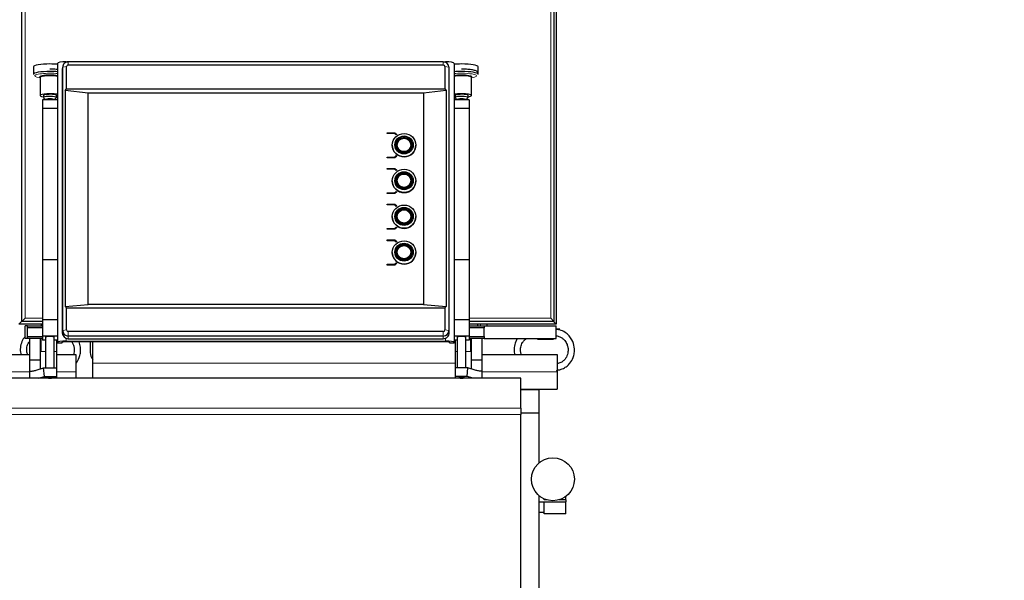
# Model space of a CAD drawing. Header units: inches. Extents: x 0 to 20790, y -12 to 14700.
# Tile 85 of 142: x 7020 to 7937, y 11645 to 12167. Entities that reach past the tile are written whole.
import ezdxf

# ---------------------------------------------------------------- set-up
doc = ezdxf.new("R2010")
doc.units = ezdxf.units.IN
doc.layers.add('1', color=7, linetype='Continuous', true_color=0xffffff)
doc.layers.add('254', color=7, linetype='Continuous', true_color=0xffffff)
doc.styles.add('latin_extended', font='simplex.shx')
doc.dimstyles.get("Standard").update_dxf_attribs({"dimtxt": 0.18, "dimasz": 0.18, "dimexe": 0.18, "dimexo": 0.0625, "dimgap": 0.09, "dimtad": 0, "dimtih": 1, "dimtoh": 1, "dimdec": 4, "dimzin": 0, "dimdsep": 46, "dimtxsty": 'Standard', "dimcen": 0.09, "dimadec": 0, "dimazin": 0, "dimtfac": 1, "dimtdec": 4, "dimtofl": 0, "dimtmove": 0, "dimatfit": 3, "dimfxl": 1, "dimtolj": 1, "dimtzin": 0, "dimarcsym": 0})

# ---------------------------------------------------------------- blocks, each defined once
blk = doc.blocks.new('_U1')
at = {"layer": '254', "color": 3, "linetype": 'Continuous', "lineweight": 13, "transparency": 16777216}
for p, q in [((1623.11, 11808.12), (1623.11, 8470.57)), ((7936.62, 10103.99), (7936.62, 8470.57)), ((7814.12, 8505.57), (1745.61, 8505.57))]:
    blk.add_line(p, q, dxfattribs=at)
at = {"layer": '254', "color": 3, "transparency": 16777216}
for points in [[(1745.61, 8525.98), (1745.61, 8485.15), (1623.11, 8505.57)], [(7814.12, 8485.15), (7814.12, 8525.98), (7936.62, 8505.57)]]:
    blk.add_solid(points, dxfattribs=at)
at = {"layer": 'Defpoints', "color": 0, "transparency": 16777216}
for p in [(1623.11, 11843.12), (7936.62, 10138.99), (1623.11, 8505.57)]:
    blk.add_point(p, dxfattribs=at)
at = {"layer": '254', "color": 2, "lineweight": 13, "transparency": 16777216, "insert": (4572.78, 8689.32), "char_height": 122.5, "attachment_point": 1, "style": 'latin_extended'}
blk.add_mtext('\\A1;6314', dxfattribs=at)

msp = doc.modelspace()

# ---------------------------------------------------------------- linework, layer by layer
at = {"layer": '1', "color": 110, "linetype": 'Continuous', "lineweight": 13}
for p, q in [((7022.419, 12680.391), (7022.419, 11885.991)), ((7025.619, 12677.691), (7025.619, 11888.691)), ((7514.619, 11888.691), (7514.619, 12677.691)), ((7060.486, 12122.289), (7060.077, 12120.257)), ((7064.108, 12122.896), (7060.486, 12122.289)), ((7063.619, 12127.33), (7063.619, 12126.944)), ((7065.619, 12124.384), (7065.619, 12127.344)), ((7414.619, 12124.384), (7414.619, 12127.344)), ((7416.13, 12122.896), (7419.753, 12122.289)), ((7416.619, 12127.33), (7416.619, 12126.944)), ((7419.753, 12122.289), (7420.161, 12120.257)), ((7022.419, 11885.991), (7022.62, 11885.991)), ((7025.619, 11888.691), (7041.626, 11888.691)), ((7438.618, 11888.691), (7514.619, 11888.691)), ((7449.119, 11881.693), (7449.119, 11883.194)), ((7060.486, 11877.072), (7060.077, 11875.04)), ((7064.108, 11877.679), (7060.486, 11877.072)), ((7065.619, 11876.191), (7065.619, 11872.017)), ((7414.619, 11876.191), (7414.619, 11872.017)), ((7416.13, 11877.679), (7419.753, 11877.072)), ((7419.753, 11877.072), (7420.161, 11875.04)), ((7040.419, 11869.691), (7040.419, 11857.691)), ((7063.619, 11869.953), (7063.619, 11867.341)), ((7065.619, 11872.017), (7065.619, 11869.582)), ((7414.619, 11872.017), (7414.619, 11869.582)), ((7416.619, 11869.953), (7416.619, 11867.341)), ((7439.819, 11869.691), (7439.819, 11857.691)), ((7039.619, 11857.691), (7040.419, 11857.691)), ((7040.419, 11857.691), (7044.619, 11857.691)), ((7052.619, 11857.691), (7054.619, 11857.691)), ((7427.619, 11857.691), (7425.619, 11857.691)), ((7439.819, 11857.691), (7435.619, 11857.691)), ((7439.819, 11857.691), (7440.619, 11857.691)), ((7039.619, 11850.022), (7029.619, 11850.022)), ((7039.619, 11849.456), (7029.619, 11849.456)), ((7088.619, 11846.691), (7425.615, 11846.691)), ((7440.619, 11850.022), (7450.619, 11850.022)), ((7440.619, 11849.456), (7450.619, 11849.456)), ((7012.619, 11838.691), (7029.62, 11838.691)), ((7054.619, 11838.691), (7072.619, 11838.691)), ((7450.62, 11838.691), (7520.619, 11838.691)), ((7486.619, 11804.72), (6996.619, 11804.72)), ((7486.619, 11799.064), (6996.619, 11799.064))]:
    msp.add_line(p, q, dxfattribs=at)
at = {"layer": '1', "color": 2, "linetype": 'Continuous', "lineweight": 25}
for p, q in [((7022.619, 11885.691), (7022.619, 12680.691)), ((7517.619, 12680.691), (7517.619, 11885.691)), ((7519.619, 12683.191), (7519.619, 11883.191)), ((7033.193, 12122.675), (7033.193, 12115.719)), ((7055.619, 12125.941), (7055.619, 11865.952)), ((7060.588, 12123.29), (7060.187, 12121.338)), ((7060.486, 11877.072), (7060.486, 12122.289)), ((7063.619, 12127.33), (7065.241, 12127.33)), ((7064.108, 12102.289), (7064.108, 12122.896)), ((7414.619, 12127.344), (7065.619, 12127.344)), ((7414.619, 12124.384), (7065.619, 12124.384)), ((7414.998, 12127.33), (7416.619, 12127.33)), ((7416.13, 12122.896), (7416.13, 12102.289)), ((7420.051, 12121.338), (7419.651, 12123.29)), ((7419.753, 12122.289), (7419.753, 11877.072)), ((7424.619, 12125.941), (7424.619, 11865.952)), ((7447.046, 12115.719), (7447.046, 12122.675)), ((7039.105, 12112.558), (7039.369, 12112.515)), ((7039.369, 12112.826), (7039.369, 12096.085)), ((7060.077, 12120.257), (7060.077, 11875.04)), ((7420.161, 11875.04), (7420.161, 12120.257)), ((7440.869, 12096.085), (7440.869, 12112.826)), ((7440.869, 12112.515), (7441.134, 12112.558)), ((7447.019, 12115.561), (7447.046, 12115.719)), ((7042.619, 12096.085), (7042.619, 12094.115)), ((7042.713, 12093.932), (7044.619, 12092.084)), ((7052.619, 12092.084), (7054.525, 12093.932)), ((7054.525, 12093.931), (7054.619, 12094.115)), ((7054.619, 12094.115), (7054.619, 12096.085)), ((7062.838, 12100.637), (7064.108, 12102.289)), ((7084.119, 12098.248), (7062.838, 12100.637)), ((7062.838, 12100.637), (7062.838, 11899.513)), ((7064.108, 12102.289), (7416.13, 12102.289)), ((7396.119, 12098.248), (7084.119, 12098.248)), ((7084.119, 11901.286), (7084.119, 12098.248)), ((7417.401, 12100.637), (7396.119, 12098.248)), ((7396.119, 12098.248), (7396.119, 11901.286)), ((7416.13, 12102.289), (7417.401, 12100.637)), ((7417.401, 12100.637), (7417.401, 11899.513)), ((7425.619, 12096.085), (7425.619, 12094.115)), ((7425.713, 12093.932), (7427.619, 12092.084)), ((7435.619, 12092.084), (7437.525, 12093.932)), ((7437.525, 12093.931), (7437.619, 12094.115)), ((7437.619, 12094.115), (7437.619, 12096.085)), ((7041.619, 12091.939), (7041.619, 12083.828)), ((7055.619, 12091.939), (7041.619, 12091.939)), ((7044.619, 12092.146), (7044.619, 12091.939)), ((7052.619, 12091.939), (7052.619, 12092.146)), ((7438.619, 12091.939), (7424.619, 12091.939)), ((7427.619, 12092.146), (7427.619, 12091.939)), ((7435.619, 12091.939), (7435.619, 12092.146)), ((7438.619, 12091.939), (7438.619, 12083.828)), ((7041.619, 12083.828), (7041.619, 11943)), ((7055.619, 12083.828), (7041.619, 12083.828)), ((7438.619, 12083.828), (7424.619, 12083.828)), ((7438.619, 12083.828), (7438.619, 11943)), ((7362.281, 12061.378), (7369.619, 12061.378)), ((7362.281, 12060.688), (7362.281, 12061.378)), ((7362.281, 12060.671), (7362.281, 12060.688)), ((7369.329, 12060.688), (7362.281, 12060.688)), ((7369.329, 12060.671), (7362.281, 12060.671)), ((7369.329, 12060.671), (7369.329, 12060.688)), ((7370.687, 12059.351), (7369.329, 12060.688)), ((7370.687, 12059.333), (7369.329, 12060.671)), ((7369.619, 12061.378), (7371.267, 12059.755)), ((7371.267, 12059.755), (7370.687, 12059.351)), ((7371.267, 12059.737), (7370.687, 12059.333)), ((7370.687, 12059.333), (7370.687, 12059.351)), ((7371.267, 12059.737), (7371.267, 12059.755)), ((7367.119, 12049.746), (7367.119, 12049.677)), ((7370.319, 12049.946), (7370.319, 12049.677)), ((7371.519, 12049.911), (7371.519, 12049.677)), ((7384.719, 12049.677), (7384.719, 12049.911)), ((7385.919, 12049.677), (7385.919, 12049.946)), ((7389.119, 12049.677), (7389.119, 12049.746)), ((7362.281, 12038.011), (7362.281, 12038.7)), ((7362.281, 12038.7), (7369.329, 12038.7)), ((7369.329, 12038.7), (7370.687, 12040.038)), ((7371.267, 12039.634), (7369.619, 12038.011)), ((7371.267, 12039.617), (7369.619, 12037.994)), ((7370.687, 12040.038), (7371.267, 12039.634)), ((7371.267, 12039.617), (7371.267, 12039.634)), ((7362.281, 12037.994), (7362.281, 12038.011)), ((7369.619, 12038.011), (7362.281, 12038.011)), ((7369.619, 12037.994), (7362.281, 12037.994)), ((7369.619, 12037.994), (7369.619, 12038.011)), ((7362.281, 12028.101), (7369.619, 12028.101)), ((7362.281, 12027.412), (7362.281, 12028.101)), ((7362.281, 12027.394), (7362.281, 12027.412)), ((7369.329, 12027.412), (7362.281, 12027.412)), ((7369.329, 12027.394), (7362.281, 12027.394)), ((7370.687, 12026.074), (7369.329, 12027.412)), ((7369.329, 12027.394), (7369.329, 12027.412)), ((7370.687, 12026.057), (7369.329, 12027.394)), ((7369.619, 12028.101), (7371.267, 12026.478)), ((7371.267, 12026.478), (7370.687, 12026.074)), ((7371.267, 12026.461), (7370.687, 12026.057)), ((7370.687, 12026.057), (7370.687, 12026.074)), ((7371.267, 12026.461), (7371.267, 12026.478)), ((7367.119, 12016.47), (7367.119, 12016.4)), ((7370.319, 12016.669), (7370.319, 12016.4)), ((7371.519, 12016.635), (7371.519, 12016.4)), ((7384.719, 12016.4), (7384.719, 12016.635)), ((7385.919, 12016.4), (7385.919, 12016.669)), ((7389.119, 12016.4), (7389.119, 12016.47)), ((7362.281, 12004.734), (7362.281, 12005.424)), ((7362.281, 12005.424), (7369.329, 12005.424)), ((7362.281, 12004.717), (7362.281, 12004.734)), ((7369.619, 12004.734), (7362.281, 12004.734)), ((7369.619, 12004.717), (7362.281, 12004.717)), ((7369.329, 12005.424), (7370.687, 12006.761)), ((7371.267, 12006.357), (7369.619, 12004.734)), ((7371.267, 12006.34), (7369.619, 12004.717)), ((7369.619, 12004.717), (7369.619, 12004.734)), ((7370.687, 12006.761), (7371.267, 12006.357)), ((7371.267, 12006.34), (7371.267, 12006.357)), ((7362.281, 11994.824), (7369.619, 11994.824)), ((7362.281, 11994.135), (7362.281, 11994.824)), ((7362.281, 11994.118), (7362.281, 11994.135)), ((7369.329, 11994.135), (7362.281, 11994.135)), ((7369.329, 11994.118), (7362.281, 11994.118)), ((7370.687, 11992.797), (7369.329, 11994.135)), ((7369.329, 11994.118), (7369.329, 11994.135)), ((7370.687, 11992.78), (7369.329, 11994.118)), ((7369.619, 11994.824), (7371.267, 11993.202)), ((7371.267, 11993.202), (7370.687, 11992.797)), ((7371.267, 11993.184), (7370.687, 11992.78)), ((7370.687, 11992.78), (7370.687, 11992.797)), ((7371.267, 11993.184), (7371.267, 11993.202)), ((7370.319, 11983.393), (7370.319, 11983.124)), ((7371.519, 11983.358), (7371.519, 11983.124)), ((7384.719, 11983.124), (7384.719, 11983.358)), ((7385.919, 11983.124), (7385.919, 11983.393)), ((7367.119, 11983.193), (7367.119, 11983.124)), ((7389.119, 11983.124), (7389.119, 11983.193)), ((7362.281, 11972.147), (7369.329, 11972.147)), ((7362.281, 11971.458), (7362.281, 11972.147)), ((7369.619, 11971.458), (7362.281, 11971.458)), ((7362.281, 11971.44), (7362.281, 11971.458)), ((7369.619, 11971.44), (7362.281, 11971.44)), ((7369.329, 11972.147), (7370.687, 11973.485)), ((7371.267, 11973.081), (7369.619, 11971.458)), ((7371.267, 11973.063), (7369.619, 11971.44)), ((7369.619, 11971.44), (7369.619, 11971.458)), ((7370.687, 11973.485), (7371.267, 11973.081)), ((7371.267, 11973.063), (7371.267, 11973.081)), ((7362.281, 11961.548), (7369.619, 11961.548)), ((7362.281, 11960.858), (7362.281, 11961.548)), ((7362.281, 11960.841), (7362.281, 11960.858)), ((7369.329, 11960.858), (7362.281, 11960.858)), ((7369.329, 11960.841), (7362.281, 11960.841)), ((7369.329, 11960.841), (7369.329, 11960.858)), ((7370.687, 11959.521), (7369.329, 11960.858)), ((7370.687, 11959.503), (7369.329, 11960.841)), ((7369.619, 11961.548), (7371.267, 11959.925)), ((7371.267, 11959.925), (7370.687, 11959.521)), ((7371.267, 11959.907), (7370.687, 11959.503)), ((7370.687, 11959.503), (7370.687, 11959.521)), ((7371.267, 11959.907), (7371.267, 11959.925)), ((7367.119, 11949.916), (7367.119, 11949.847)), ((7370.319, 11950.116), (7370.319, 11949.847)), ((7371.519, 11950.081), (7371.519, 11949.847)), ((7384.719, 11949.847), (7384.719, 11950.081)), ((7385.919, 11949.847), (7385.919, 11950.116)), ((7389.119, 11949.847), (7389.119, 11949.916)), ((7041.619, 11943), (7041.619, 11887.11)), ((7055.619, 11943), (7041.619, 11943)), ((7362.281, 11938.181), (7362.281, 11938.871)), ((7362.281, 11938.871), (7369.329, 11938.871)), ((7362.281, 11938.164), (7362.281, 11938.181)), ((7369.619, 11938.181), (7362.281, 11938.181)), ((7369.619, 11938.164), (7362.281, 11938.164)), ((7369.329, 11938.871), (7370.687, 11940.208)), ((7371.267, 11939.804), (7369.619, 11938.181)), ((7371.267, 11939.787), (7369.619, 11938.164)), ((7369.619, 11938.164), (7369.619, 11938.181)), ((7370.687, 11940.208), (7371.267, 11939.804)), ((7371.267, 11939.787), (7371.267, 11939.804)), ((7438.619, 11943), (7424.619, 11943)), ((7438.619, 11943), (7438.619, 11887.11)), ((7062.838, 11899.513), (7084.119, 11901.286)), ((7396.119, 11901.286), (7084.119, 11901.286)), ((7396.119, 11901.286), (7417.401, 11899.513)), ((7064.108, 11898.286), (7062.838, 11899.513)), ((7064.108, 11898.286), (7416.13, 11898.286)), ((7064.108, 11877.679), (7064.108, 11898.286)), ((7417.401, 11899.513), (7416.13, 11898.286)), ((7416.13, 11898.286), (7416.13, 11877.679)), ((7022.419, 11885.991), (7019.619, 11883.191)), ((7041.619, 11883.191), (7019.619, 11883.191)), ((7025.619, 11888.691), (7022.619, 11885.691)), ((7041.623, 11885.691), (7022.619, 11885.691)), ((7040.619, 11881.691), (7040.619, 11883.188)), ((7041.619, 11887.11), (7041.619, 11871.923)), ((7055.619, 11887.11), (7041.619, 11887.11)), ((7438.619, 11887.11), (7424.619, 11887.11)), ((7519.619, 11883.191), (7438.611, 11883.191)), ((7517.619, 11885.691), (7438.613, 11885.691)), ((7438.619, 11887.11), (7438.619, 11871.923)), ((7446.619, 11881.69), (7446.619, 11883.19)), ((7455.119, 11883.194), (7455.119, 11881.693)), ((7514.619, 11888.691), (7517.619, 11885.691)), ((7519.619, 11883.191), (7516.819, 11885.991)), ((7027.619, 11881.691), (7025.619, 11881.691)), ((7025.619, 11869.691), (7025.619, 11881.691)), ((7027.619, 11881.691), (7041.619, 11881.691)), ((7027.619, 11879.691), (7027.619, 11881.691)), ((7027.619, 11871.691), (7027.619, 11879.691)), ((7041.619, 11879.691), (7027.619, 11879.691)), ((7414.619, 11876.191), (7065.619, 11876.191)), ((7438.619, 11881.691), (7452.619, 11881.691)), ((7452.619, 11879.691), (7438.619, 11879.691)), ((7452.619, 11881.691), (7519.619, 11881.691)), ((7452.619, 11881.691), (7452.619, 11879.691)), ((7452.619, 11871.691), (7452.619, 11879.691)), ((7519.619, 11869.691), (7519.619, 11881.691)), ((7523.119, 11878.441), (7519.619, 11878.441)), ((7027.619, 11869.691), (7025.619, 11869.691)), ((7027.619, 11869.691), (7027.619, 11871.691)), ((7027.619, 11871.691), (7041.619, 11871.691)), ((7041.619, 11869.691), (7027.619, 11869.691)), ((7029.619, 11869.691), (7029.619, 11850.022)), ((7039.619, 11869.691), (7039.619, 11850.022)), ((7041.619, 11871.923), (7041.619, 11868.102)), ((7055.619, 11871.923), (7041.619, 11871.923)), ((7044.619, 11868.102), (7041.619, 11868.102)), ((7044.619, 11870.881), (7044.619, 11842.328)), ((7052.619, 11842.328), (7052.619, 11870.881)), ((7055.619, 11868.102), (7052.619, 11868.102)), ((7054.619, 11868.102), (7054.619, 11857.691)), ((7055.619, 11865.257), (7055.619, 11865.952)), ((7059.619, 11865.257), (7055.619, 11865.257)), ((7059.619, 11865.952), (7059.619, 11865.257)), ((7063.619, 11867.341), (7416.619, 11867.341)), ((7416.619, 11866.647), (7063.619, 11866.647)), ((7414.619, 11872.017), (7065.619, 11872.017)), ((7065.619, 11869.582), (7414.619, 11869.582)), ((7086.119, 11866.647), (7086.119, 11856.691)), ((7088.619, 11846.691), (7088.619, 11866.647)), ((7420.619, 11865.257), (7420.619, 11865.952)), ((7424.619, 11865.257), (7420.619, 11865.257)), ((7438.619, 11871.923), (7424.619, 11871.923)), ((7427.619, 11868.102), (7424.619, 11868.102)), ((7424.619, 11865.952), (7424.619, 11865.257)), ((7425.619, 11868.102), (7425.619, 11857.691)), ((7427.619, 11870.881), (7427.619, 11842.328)), ((7435.619, 11842.328), (7435.619, 11870.881)), ((7438.619, 11868.102), (7435.619, 11868.102)), ((7438.619, 11871.923), (7438.619, 11868.102)), ((7438.619, 11871.691), (7452.619, 11871.691)), ((7452.619, 11869.691), (7438.619, 11869.691)), ((7440.619, 11869.691), (7440.619, 11850.022)), ((7450.619, 11869.691), (7450.619, 11850.022)), ((7452.619, 11871.691), (7452.619, 11869.691)), ((7452.619, 11869.691), (7519.619, 11869.691)), ((7502.119, 11869.191), (7502.119, 11869.691)), ((7502.119, 11869.191), (7517.119, 11869.191)), ((7517.119, 11869.191), (7517.119, 11869.691)), ((7054.619, 11857.691), (7054.619, 11842.328)), ((7425.619, 11857.691), (7425.619, 11842.328)), ((7012.619, 11854.691), (7029.62, 11854.691)), ((7029.619, 11850.022), (7029.619, 11849.456)), ((7029.619, 11849.456), (7029.619, 11839.447)), ((7039.619, 11850.022), (7039.619, 11849.456)), ((7039.619, 11849.456), (7039.619, 11841.393)), ((7054.619, 11854.691), (7072.619, 11854.691)), ((7072.619, 11854.691), (7072.619, 11838.691)), ((7088.619, 11832.691), (7088.619, 11846.691)), ((7440.619, 11850.022), (7440.619, 11849.456)), ((7440.619, 11849.456), (7440.619, 11841.393)), ((7450.619, 11850.022), (7450.619, 11849.456)), ((7450.619, 11849.456), (7450.619, 11839.447)), ((7450.62, 11854.691), (7520.619, 11854.691)), ((7520.619, 11854.691), (7520.619, 11838.691)), ((7029.619, 11839.275), (7029.619, 11839.447)), ((7029.619, 11839.275), (7029.619, 11832.734)), ((7035.857, 11840.244), (7042.68, 11842.328)), ((7042.68, 11842.328), (7054.619, 11842.328)), ((7043.482, 11834.449), (7042.68, 11842.328)), ((7054.619, 11842.328), (7054.619, 11834.449)), ((7072.619, 11838.691), (7072.619, 11832.691)), ((7437.559, 11842.328), (7425.619, 11842.328)), ((7425.619, 11842.328), (7425.619, 11834.449)), ((7436.757, 11834.449), (7437.559, 11842.328)), ((7444.382, 11840.244), (7437.559, 11842.328)), ((7450.619, 11839.275), (7450.619, 11839.447)), ((7450.619, 11839.275), (7450.619, 11832.734)), ((7520.619, 11838.691), (7520.619, 11822.691)), ((7486.619, 11832.734), (6996.619, 11832.734)), ((7037.866, 11832.734), (7043.482, 11834.449)), ((7043.482, 11834.449), (7054.619, 11834.449)), ((7046.179, 11833.414), (7046.227, 11833.329)), ((7054.619, 11834.449), (7054.619, 11832.734)), ((7436.757, 11834.449), (7425.619, 11834.449)), ((7425.619, 11834.449), (7425.619, 11832.734)), ((7434.009, 11833.327), (7434.06, 11833.414)), ((7442.372, 11832.734), (7436.757, 11834.449)), ((7486.616, 11832.691), (7486.66, 11832.691)), ((7486.619, 11804.72), (7486.619, 11832.734)), ((7486.66, 11822.691), (7486.66, 11832.691)), ((7486.66, 11822.691), (7486.616, 11822.691)), ((7486.619, 11822.401), (7503.619, 11822.401)), ((7486.66, 11822.691), (7520.619, 11822.691)), ((7486.66, 11822.691), (7486.66, 11822.401)), ((7503.619, 11822.401), (7503.619, 11800.451)), ((7486.619, 11804.72), (7486.619, 11799.064)), ((7486.619, 11800.451), (7503.619, 11800.451)), ((7503.619, 11800.451), (7503.619, 11753.887)), ((7486.619, 11595.706), (7486.619, 11799.064)), ((7503.619, 11723.489), (7503.619, 11596.401)), ((7503.619, 11717.59), (7528.619, 11717.59)), ((7508.619, 11719.555), (7508.619, 11720.36)), ((7510.804, 11719.555), (7508.619, 11719.555)), ((7508.619, 11706.472), (7508.619, 11717.59)), ((7528.619, 11719.555), (7522.435, 11719.555)), ((7528.619, 11719.555), (7528.619, 11722.691)), ((7528.619, 11719.555), (7528.619, 11717.59)), ((7528.619, 11706.472), (7528.619, 11717.59)), ((7503.619, 11707.901), (7508.619, 11707.901)), ((7528.619, 11706.472), (7508.619, 11706.472))]:
    msp.add_line(p, q, dxfattribs=at)
msp.add_circle((7516.619, 11738.691), 20, dxfattribs=at)
msp.add_arc((7096.119, 11856.691), 10, 180, 221.409622, dxfattribs=at)
for centre, major_axis, ratio, start_param, end_param in [((7048.619, 12122.675), (15.427, 0), 0.1736482, 1.5707963, 3.1415927), ((7048.619, 12122.675), (15.427, 0), 0.1736482, 1.0997538, 1.5707963), ((7063.619, 12125.941), (-8, 0), 0.1736482, 4.712389, 6.2831853), ((7065.619, 12120.257), (-5.542, 0), 0.9848078, 6.0838169, 6.2831853), ((7065.619, 12122.289), (5.133, 0), 0.9848078, 1.5707963, 3.1415927), ((7065.619, 12122.896), (1.511, 0), 0.9848078, 1.5707963, 3.1415927), ((7414.619, 12122.289), (5.133, 0), 0.9848078, 0, 1.5707963), ((7414.619, 12122.896), (1.511, 0), 0.9848078, 0, 1.5707963), ((7416.619, 12125.941), (-8, 0), 0.1736482, 3.1415927, 4.712389), ((7414.619, 12120.257), (-5.542, 0), 0.9848078, 3.1415927, 3.3409611), ((7431.619, 12122.675), (15.427, 0), 0.1736482, 1.5707963, 2.0418389), ((7431.619, 12122.675), (15.427, 0), 0.1736482, 0, 1.5707963), ((7048.619, 12115.719), (15.427, 0), 0.1736482, 1.5707963, 3.1415927), ((7048.619, 12113.305), (9.633, 0), 0.1736482, 1.5707963, 3.2641148), ((7048.619, 12112.826), (9.25, 0), 0.1736482, 1.5707963, 3.1415927), ((7048.619, 12115.719), (15.427, 0), 0.1736482, 1.0997538, 1.5707963), ((7048.619, 12113.305), (9.633, 0), 0.1736482, 0.7573202, 1.5707963), ((7048.619, 12112.826), (9.25, 0), 0.1736482, 0.7124543, 1.5707963), ((7431.619, 12115.719), (15.427, 0), 0.1736482, 1.5707963, 2.0418389), ((7431.619, 12113.305), (9.633, 0), 0.1736482, 1.5707963, 2.3842725), ((7431.619, 12112.826), (9.25, 0), 0.1736482, 1.5707963, 2.4291383), ((7431.619, 12115.719), (15.427, 0), 0.1736482, 0, 1.5707963), ((7431.619, 12113.305), (9.633, 0), 0.1736482, 0, 1.5707963), ((7431.619, 12112.826), (9.25, 0), 0.1736482, 0, 1.5707963), ((7431.619, 12113.305), (9.633, 0), 0.1736482, 5.9736403, 6.2831853), ((7048.619, 12096.085), (9.25, 0), 0.1736482, 1.5707963, 4.0066106), ((7048.619, 12094.115), (6, 0), 0.1736482, 1.5707963, 3.3188963), ((7048.619, 12096.085), (6, 0), 0.1736482, 1.5707963, 3.1415927), ((7048.619, 12096.085), (9.25, 0), 0.1736482, 0.7124543, 1.5707963), ((7048.619, 12096.085), (6, 0), 0.1736482, 0, 1.5707963), ((7048.619, 12094.115), (6, 0), 0.1736482, 0, 1.5707963), ((7048.619, 12096.085), (9.25, 0), 0.1736482, 5.4181674, 5.5706328), ((7431.619, 12096.085), (9.25, 0), 0.1736482, 1.5707963, 2.4291383), ((7431.619, 12096.085), (9.25, 0), 0.1736482, 3.8541451, 4.0066106), ((7431.619, 12094.115), (6, 0), 0.1736482, 1.5707963, 3.3188963), ((7431.619, 12096.085), (6, 0), 0.1736482, 1.5707963, 3.1415927), ((7431.619, 12096.085), (9.25, 0), 0.1736482, 0, 1.5707963), ((7431.619, 12096.085), (6, 0), 0.1736482, 0, 1.5707963), ((7431.619, 12094.115), (6, 0), 0.1736482, 0, 1.5707963), ((7431.619, 12096.085), (9.25, 0), 0.1736482, 5.4181674, 6.2831853), ((7048.619, 12092.146), (4, 0), 0.1736482, 1.5707963, 3.1415927), ((7048.619, 12092.146), (4, 0), 0.1736482, 0, 1.5707963), ((7431.619, 12092.146), (4, 0), 0.1736482, 1.5707963, 3.1415927), ((7431.619, 12092.146), (4, 0), 0.1736482, 0, 1.5707963), ((7378.119, 12049.677), (11, 0), 0.9848078, 3.1415927, 6.2831853), ((7378.119, 12049.946), (7.8, 0), 0.9848078, 3.1415927, 4.712389), ((7378.119, 12049.946), (6.75, 0), 0.9848078, 3.1415927, 4.712389), ((7378.119, 12049.911), (6.6, 0), 0.9848078, 3.1415927, 4.712389), ((7378.119, 12049.946), (6.75, 0), 0.9848078, 4.712389, 6.2831853), ((7378.119, 12049.946), (7.8, 0), 0.9848078, 4.712389, 6.2831853), ((7378.119, 12049.911), (6.6, 0), 0.9848078, 4.712389, 6.2831853), ((7378.119, 12016.4), (11, 0), 0.9848078, 3.1415927, 6.2831853), ((7378.119, 12016.669), (7.8, 0), 0.9848078, 3.1415927, 4.712389), ((7378.119, 12016.669), (6.75, 0), 0.9848078, 3.1415927, 4.712389), ((7378.119, 12016.635), (6.6, 0), 0.9848078, 3.1415927, 4.712389), ((7378.119, 12016.669), (6.75, 0), 0.9848078, 4.712389, 6.2831853), ((7378.119, 12016.669), (7.8, 0), 0.9848078, 4.712389, 6.2831853), ((7378.119, 12016.635), (6.6, 0), 0.9848078, 4.712389, 6.2831853), ((7378.119, 11983.393), (7.8, 0), 0.9848078, 3.1415927, 4.712389), ((7378.119, 11983.393), (6.75, 0), 0.9848078, 3.1415927, 4.712389), ((7378.119, 11983.358), (6.6, 0), 0.9848078, 3.1415927, 4.712389), ((7378.119, 11983.393), (6.75, 0), 0.9848078, 4.712389, 6.2831853), ((7378.119, 11983.393), (7.8, 0), 0.9848078, 4.712389, 6.2831853), ((7378.119, 11983.358), (6.6, 0), 0.9848078, 4.712389, 6.2831853), ((7378.119, 11983.124), (11, 0), 0.9848078, 3.1415927, 6.2831853), ((7378.119, 11949.847), (11, 0), 0.9848078, 3.1415927, 6.2831853), ((7378.119, 11950.116), (7.8, 0), 0.9848078, 3.1415927, 4.712389), ((7378.119, 11950.116), (6.75, 0), 0.9848078, 3.1415927, 4.712389), ((7378.119, 11950.081), (6.6, 0), 0.9848078, 3.1415927, 4.712389), ((7378.119, 11950.116), (6.75, 0), 0.9848078, 4.712389, 6.2831853), ((7378.119, 11950.116), (7.8, 0), 0.9848078, 4.712389, 6.2831853), ((7378.119, 11950.081), (6.6, 0), 0.9848078, 4.712389, 6.2831853), ((7065.619, 11875.04), (-5.542, 0), 0.9848078, 0, 1.5707963), ((7065.619, 11877.072), (5.133, 0), 0.9848078, 3.1415927, 4.712389), ((7065.619, 11877.679), (1.511, 0), 0.9848078, 3.1415927, 4.712389), ((7414.619, 11877.679), (1.511, 0), 0.9848078, 4.712389, 6.2831853), ((7414.619, 11877.072), (5.133, 0), 0.9848078, 4.712389, 6.2831853), ((7414.619, 11875.04), (-5.542, 0), 0.9848078, 1.5707963, 3.1415927), ((7048.619, 11870.881), (-4, 0), 0.1736482, 3.1415927, 6.2831853), ((7063.619, 11865.952), (-8, 0), 0.1736482, 4.712389, 6.2831853), ((7063.619, 11865.952), (4, 0), 0.1736482, 1.5707963, 3.1415927), ((7416.619, 11865.952), (-8, 0), 0.1736482, 3.1415927, 4.712389), ((7416.619, 11865.952), (4, 0), 0.1736482, 0, 1.5707963), ((7431.619, 11870.881), (-4, 0), 0.1736482, 3.1415927, 6.2831853), ((7029.797, 11840.013), (0, 0.8), 0.5773503, 2.7468995, 3.1663313), ((7450.442, 11840.013), (0, 0.8), 0.5773503, 3.116854, 3.5362858), ((7048.619, 11833.414), (-2.441, 0), 0.1736482, 4.712389, 6.2831853), ((7048.619, 11833.414), (-2.441, 0), 0.1736482, 2.9366037, 4.712389), ((7431.619, 11833.414), (2.441, 0), 0.1736482, 0, 3.3414765)]:
    msp.add_ellipse(centre, major_axis=major_axis, ratio=ratio, start_param=start_param, end_param=end_param, dxfattribs=at)
at = {"layer": '1', "color": 110, "linetype": 'Continuous', "lineweight": 13}
for centre, start_param, end_param in [((7048.619, 12114.333), 1.5707963, 3.9631191), ((7048.619, 12114.333), 1.0458558, 1.5707963), ((7431.619, 12114.333), 1.5707963, 2.0957368), ((7431.619, 12114.333), 0, 1.5707963), ((7431.619, 12114.333), 5.4616588, 6.2831853)]:
    msp.add_ellipse(centre, major_axis=(13.968, 0), ratio=0.1736482, start_param=start_param, end_param=end_param, dxfattribs=at)
at = {"layer": '1', "color": 2, "linetype": 'Continuous', "lineweight": 25}
for centre, major_axis in [((7378.119, 12049.746), (11, 0)), ((7378.119, 12049.955), (8.5, 0)), ((7378.119, 12049.955), (7.85, 0)), ((7378.119, 12049.955), (7.75, 0)), ((7378.119, 12049.955), (6.8, 0)), ((7378.119, 12049.963), (6.3, 0)), ((7378.119, 12016.47), (11, 0)), ((7378.119, 12016.678), (8.5, 0)), ((7378.119, 12016.678), (7.85, 0)), ((7378.119, 12016.678), (7.75, 0)), ((7378.119, 12016.678), (6.8, 0)), ((7378.119, 12016.687), (6.3, 0)), ((7378.119, 11983.193), (11, 0)), ((7378.119, 11983.401), (8.5, 0)), ((7378.119, 11983.401), (7.85, 0)), ((7378.119, 11983.401), (7.75, 0)), ((7378.119, 11983.401), (6.8, 0)), ((7378.119, 11983.41), (6.3, 0)), ((7378.119, 11949.916), (11, 0)), ((7378.119, 11950.125), (8.5, 0)), ((7378.119, 11950.125), (7.85, 0)), ((7378.119, 11950.125), (7.75, 0)), ((7378.119, 11950.125), (6.8, 0)), ((7378.119, 11950.133), (6.3, 0))]:
    msp.add_ellipse(centre, major_axis=major_axis, ratio=0.9848078, dxfattribs=at)
at = {"layer": '1', "color": 110, "linetype": 'Continuous', "lineweight": 13}
for centre in [(7048.619, 11833.141), (7431.619, 11833.141)]:
    msp.add_ellipse(centre, major_axis=(1.75, 0), ratio=0.1736482, dxfattribs=at)
at = {"layer": '1', "color": 2, "linetype": 'Continuous', "lineweight": 25}
for points, knots in [([(7055.717, 12120.252), (7055.285, 12120.297), (7053.307, 12120.479), (7050.85, 12120.583), (7048.884, 12120.593), (7048.619, 12120.593)], [0, 0, 0, 0, 0.2002678, 0.8927723, 1, 1, 1, 1]), ([(7446.91, 12115.526), (7447.029, 12115.761), (7447.238, 12116.399), (7446.843, 12117.554), (7446.036, 12118.396), (7444.638, 12119.185), (7442.088, 12119.858), (7437.58, 12120.425), (7433.85, 12120.583), (7431.884, 12120.593), (7431.619, 12120.593)], [0, 0, 0, 0, 0.0449276, 0.1246806, 0.1944838, 0.2938068, 0.529038, 0.7519706, 0.9667443, 1, 1, 1, 1]), ([(7519.828, 11840.088), (7520.544, 11840.171), (7522.756, 11840.541), (7526.255, 11841.685), (7529.815, 11843.888), (7533.111, 11847.157), (7535.446, 11851.308), (7536.723, 11856.442), (7536.761, 11862.232), (7534.997, 11867.882), (7531.764, 11872.541), (7527.896, 11875.787), (7523.593, 11877.626), (7520.738, 11878.185), (7519.642, 11878.309)], [0, 0, 0, 0, 0.0386382, 0.1206195, 0.1948497, 0.2607719, 0.367459, 0.4447981, 0.5421037, 0.6740958, 0.754043, 0.8430453, 0.9409821, 1, 1, 1, 1]), ([(7025.562, 11871.564), (7024.304, 11870.134), (7022.242, 11866.858), (7020.842, 11861.366), (7021.036, 11857.208), (7021.539, 11855.016), (7021.634, 11854.652)], [0, 0, 0, 0, 0.3080376, 0.6243543, 0.9373604, 1, 1, 1, 1]), ([(7027.889, 11854.659), (7027.5, 11855.651), (7026.91, 11857.967), (7026.973, 11861.901), (7028.142, 11865.059), (7029.303, 11866.725), (7029.539, 11867.031)], [0, 0, 0, 0, 0.2440277, 0.549971, 0.9149874, 1, 1, 1, 1]), ([(7068.984, 11866.721), (7069.5, 11865.924), (7070.388, 11864.152), (7071.208, 11860.996), (7071.295, 11857.728), (7070.842, 11855.522), (7070.557, 11854.619)], [0, 0, 0, 0, 0.2261323, 0.4684248, 0.7750203, 1, 1, 1, 1]), ([(7072.654, 11846.329), (7072.76, 11846.452), (7074.146, 11848.108), (7075.946, 11851.308), (7077.223, 11856.442), (7077.256, 11861.544), (7076.335, 11865.087), (7075.657, 11866.749)], [0, 0, 0, 0, 0.0224579, 0.2991577, 0.4997412, 0.7521095, 1, 1, 1, 1]), ([(7483.705, 11869.817), (7483.054, 11868.863), (7481.563, 11866.156), (7480.342, 11861.366), (7480.536, 11857.208), (7481.039, 11855.016), (7481.134, 11854.652)], [0, 0, 0, 0, 0.2138662, 0.5732315, 0.9288355, 1, 1, 1, 1]), ([(7487.389, 11854.659), (7487, 11855.651), (7486.41, 11857.967), (7486.473, 11861.901), (7487.858, 11865.643), (7490.009, 11868.278), (7491.401, 11869.38), (7492.003, 11869.78)], [0, 0, 0, 0, 0.1889589, 0.425861, 0.7085054, 0.8824616, 1, 1, 1, 1]), ([(7519.634, 11872.282), (7519.994, 11872.228), (7521.366, 11871.966), (7523.604, 11871.202), (7525.977, 11869.664), (7528.189, 11867.418), (7529.782, 11864.561), (7530.708, 11860.996), (7530.816, 11856.946), (7529.677, 11852.988), (7527.461, 11849.791), (7524.804, 11847.632), (7522.332, 11846.646), (7520.885, 11846.302), (7520.639, 11846.25)], [0, 0, 0, 0, 0.0300245, 0.1152217, 0.1918999, 0.2602684, 0.3724674, 0.4557003, 0.5610227, 0.7019437, 0.7852189, 0.8772665, 0.9791673, 1, 1, 1, 1]), ([(7029.808, 11839.213), (7030.315, 11839.235), (7030.821, 11839.272), (7031.832, 11839.379), (7032.337, 11839.448), (7033.345, 11839.618), (7033.848, 11839.719), (7034.854, 11839.956), (7035.356, 11840.091), (7035.857, 11840.244)], [0, 0, 0, 0, 0.25, 0.25, 0.5, 0.5, 0.75, 0.75, 1, 1, 1, 1]), ([(7450.43, 11839.213), (7449.924, 11839.235), (7449.417, 11839.272), (7448.407, 11839.379), (7447.902, 11839.448), (7446.894, 11839.618), (7446.39, 11839.719), (7445.385, 11839.956), (7444.883, 11840.091), (7444.382, 11840.244)], [0, 0, 0, 0, 0.25, 0.25, 0.5, 0.5, 0.75, 0.75, 1, 1, 1, 1]), ([(7046.253, 11833.317), (7046.28, 11833.29), (7046.382, 11833.195), (7046.61, 11833.083), (7047.01, 11832.948), (7047.61, 11832.862), (7048.256, 11832.818), (7048.577, 11832.825), (7048.64, 11832.827)], [0, 0, 0, 0, 0.043786, 0.162486, 0.3318552, 0.666082, 0.9345857, 1, 1, 1, 1]), ([(7048.64, 11832.827), (7048.856, 11832.825), (7049.33, 11832.834), (7050.057, 11832.921), (7050.553, 11833.015), (7050.879, 11833.23), (7050.977, 11833.306)], [0, 0, 0, 0, 0.2185705, 0.5049994, 0.8463662, 1, 1, 1, 1]), ([(7429.251, 11833.319), (7429.279, 11833.291), (7429.381, 11833.195), (7429.61, 11833.083), (7430.01, 11832.948), (7430.61, 11832.862), (7431.256, 11832.818), (7431.577, 11832.825), (7431.64, 11832.827)], [0, 0, 0, 0, 0.044851, 0.1634188, 0.3325994, 0.6664539, 0.9346585, 1, 1, 1, 1]), ([(7431.64, 11832.827), (7431.856, 11832.825), (7432.33, 11832.834), (7433.057, 11832.921), (7433.553, 11833.015), (7433.878, 11833.23), (7433.976, 11833.306)], [0, 0, 0, 0, 0.2186324, 0.5051422, 0.8466056, 1, 1, 1, 1])]:
    msp.add_open_spline(points, degree=3, knots=knots, dxfattribs=at)

# ---------------------------------------------------------------- dimensions: what is measured, and where the dimension line sits
at = {"layer": '254', "color": 2, "linetype": 'Continuous', "lineweight": 13}
dim = msp.add_linear_dim(base=(1623.113, 8505.565), p1=(7936.619, 10138.992), p2=(1623.113, 11843.12), dimstyle='Standard', override={"dimscale": 35, "dimtxt": 3.5, "dimasz": 3.5, "dimexe": 1, "dimexo": 1, "dimgap": 1.75, "dimtad": 1, "dimtih": 1, "dimtoh": 0, "dimdec": 0, "dimlfac": 1, "dimzin": 8, "dimdsep": 46, "dimlunit": 2, "dimtxsty": 'latin_extended', "dimsah": 1, "dimse1": 0, "dimse2": 0, "dimsd1": 0, "dimsd2": 0, "dimclrd": 3, "dimclre": 3, "dimclrt": 2, "dimtol": 0, "dimtm": -0.1, "dimtfac": 0.714286, "dimtdec": 3, "dimtofl": 1, "dimtmove": 0, "dimtzin": 8, "dimlwd": 13, "dimlwe": 13}, dxfattribs=at)
dim.commit()
dim.dimension.update_dxf_attribs({"geometry": '_U1', "text_midpoint": (4779.866, 8505.565), "dimtype": 160})

doc.saveas('drawing.dxf')
